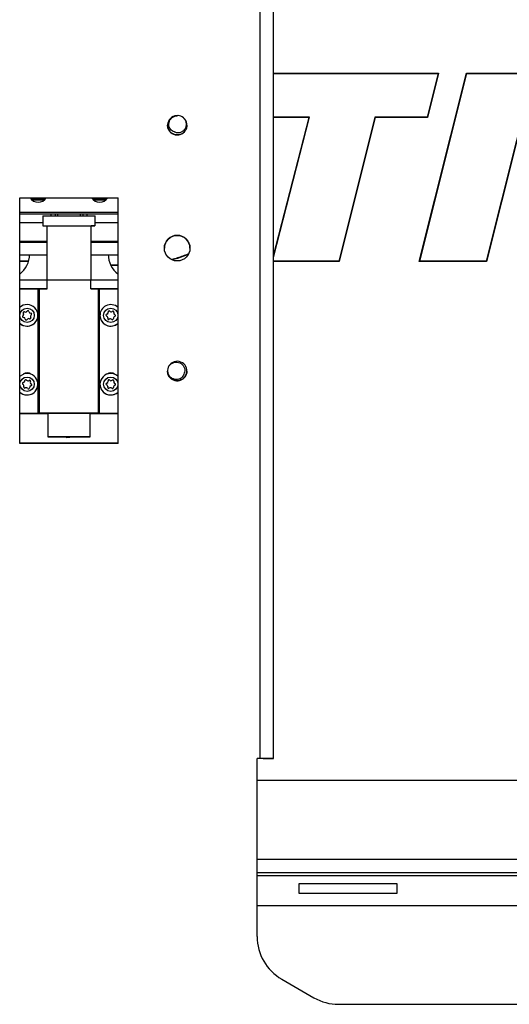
# Model space of a CAD drawing. Header units: millimetres. Extents: x 3619 to 4737, y 1503 to 2366.
# Tile 63 of 256: x 4033 to 4075, y 1815 to 1899. Entities that reach past the tile are written whole.
import ezdxf

# ---------------------------------------------------------------- set-up
doc = ezdxf.new("R2010")
doc.units = ezdxf.units.MM

msp = doc.modelspace()

# ---------------------------------------------------------------- linework, layer by layer
at = {"color": 7, "linetype": 'Continuous', "lineweight": 30}
for p, q in [((4053.3494, 1835.751), (4053.3494, 1937.7798)), ((4054.489, 1835.7503), (4054.489, 1937.7791)), ((4054.489, 1894.7299), (4068.7015, 1894.7299)), ((4054.4911, 1894.6966), (4068.6588, 1894.6966)), ((4067.0393, 1878.5239), (4071.1008, 1894.7334)), ((4067.082, 1878.5572), (4071.1268, 1894.7001)), ((4068.6588, 1894.6966), (4067.7219, 1890.9576)), ((4068.7015, 1894.7299), (4067.7479, 1890.9243)), ((4068.7015, 1894.7299), (4068.6588, 1894.6966)), ((4071.1008, 1894.7334), (4076.8775, 1894.7334)), ((4071.1268, 1894.7001), (4071.1008, 1894.7334)), ((4071.1268, 1894.7001), (4076.8363, 1894.7001)), ((4076.8363, 1894.7001), (4072.7887, 1878.5572)), ((4076.8775, 1894.7272), (4072.8147, 1878.5239)), ((4057.5594, 1890.9243), (4054.489, 1890.9243)), ((4054.489, 1879.0131), (4057.5594, 1890.9243)), ((4057.6024, 1890.9576), (4057.5594, 1890.9243)), ((4063.217, 1890.9576), (4060.1106, 1878.5572)), ((4063.243, 1890.9243), (4060.1366, 1878.5239)), ((4067.7219, 1890.9576), (4063.217, 1890.9576)), ((4063.243, 1890.9243), (4063.217, 1890.9576)), ((4067.7479, 1890.9243), (4063.243, 1890.9243)), ((4067.7479, 1890.9243), (4067.7219, 1890.9576)), ((4045.3829, 1890.2539), (4045.3829, 1890.2538)), ((4045.3829, 1890.2537), (4045.3829, 1890.2537)), ((4045.3936, 1890.1827), (4045.3947, 1890.2535)), ((4047.0496, 1890.2539), (4047.0496, 1890.2539)), ((4047.0496, 1890.2538), (4047.0496, 1890.2538)), ((4032.6696, 1862.8471), (4032.6696, 1884.0137)), ((4032.6696, 1884.0137), (4041.1363, 1884.0137)), ((4032.6696, 1884.0132), (4041.1363, 1884.0132)), ((4041.1363, 1862.8471), (4041.1363, 1884.0137)), ((4034.85, 1883.8781), (4033.6642, 1883.8781)), ((4034.7856, 1883.8174), (4033.7285, 1883.8174)), ((4040.1417, 1883.8781), (4038.9558, 1883.8781)), ((4040.0773, 1883.8174), (4039.0202, 1883.8174)), ((4032.6696, 1882.7807), (4041.1363, 1882.7807)), ((4035.3366, 1882.61), (4032.6696, 1882.61)), ((4034.6593, 1882.4409), (4034.6593, 1881.5942)), ((4035.3366, 1882.6102), (4035.3366, 1882.4419)), ((4035.7108, 1882.6109), (4035.7108, 1882.4421)), ((4035.9293, 1882.6109), (4035.7108, 1882.6109)), ((4035.9293, 1882.6109), (4035.9293, 1882.4422)), ((4037.8766, 1882.61), (4035.9293, 1882.61)), ((4037.8766, 1882.6109), (4037.8766, 1882.4422)), ((4038.095, 1882.6109), (4037.8766, 1882.6109)), ((4038.095, 1882.6109), (4038.095, 1882.4421)), ((4038.4693, 1882.4419), (4038.4693, 1882.6102)), ((4041.1363, 1882.61), (4038.4693, 1882.61)), ((4039.1466, 1881.5942), (4039.1466, 1882.4409)), ((4034.6593, 1881.8641), (4032.6696, 1881.8641)), ((4034.9979, 1881.5942), (4034.9979, 1876.9387)), ((4038.8079, 1876.9387), (4038.8079, 1881.5942)), ((4041.1363, 1881.8641), (4039.1466, 1881.8641)), ((4032.6696, 1880.2724), (4034.9979, 1880.2724)), ((4034.9979, 1880.1704), (4032.6696, 1880.1704)), ((4033.5126, 1880.2724), (4033.5163, 1880.1487)), ((4033.5163, 1880.1484), (4033.5126, 1880.2724)), ((4038.8079, 1880.2724), (4041.1363, 1880.2724)), ((4041.1363, 1880.1704), (4038.8079, 1880.1704)), ((4040.2896, 1880.1487), (4040.2932, 1880.2724)), ((4040.2932, 1880.2724), (4040.2896, 1880.1484)), ((4032.6696, 1879.112), (4034.9979, 1879.112)), ((4038.8079, 1879.112), (4041.1363, 1879.112)), ((4033.425, 1878.5179), (4032.6696, 1878.5179)), ((4041.1363, 1878.1749), (4040.5262, 1878.1833)), ((4041.1363, 1878.2082), (4040.5299, 1878.2166)), ((4060.1366, 1878.5239), (4054.489, 1878.5239)), ((4060.1366, 1878.5239), (4060.1106, 1878.5572)), ((4067.082, 1878.5572), (4067.0393, 1878.5239)), ((4072.8147, 1878.5239), (4067.0393, 1878.5239)), ((4072.7887, 1878.5572), (4067.082, 1878.5572)), ((4072.8147, 1878.5239), (4072.7887, 1878.5572)), ((4032.6696, 1876.937), (4035.0298, 1876.9387)), ((4035.0298, 1876.1598), (4035.0298, 1876.9387)), ((4038.7761, 1876.1598), (4038.7761, 1876.9387)), ((4038.7761, 1876.9387), (4041.1363, 1876.937)), ((4032.6696, 1876.158), (4035.0298, 1876.1598)), ((4034.2663, 1876.1574), (4032.6696, 1876.1574)), ((4034.3664, 1876.1587), (4034.2663, 1876.1574)), ((4034.2663, 1865.4556), (4034.2663, 1876.1574)), ((4034.3664, 1865.4568), (4034.3664, 1876.1587)), ((4038.7761, 1876.1598), (4041.1363, 1876.158)), ((4039.4394, 1865.4568), (4039.4394, 1876.1587)), ((4039.5396, 1876.1574), (4039.4394, 1876.1587)), ((4041.1363, 1876.1574), (4039.5396, 1876.1574)), ((4039.5396, 1865.4556), (4039.5396, 1876.1574)), ((4032.9426, 1873.8557), (4032.9426, 1873.8558)), ((4033.0119, 1873.9891), (4033.0119, 1873.9893)), ((4033.095, 1874.1856), (4033.095, 1874.1858)), ((4033.305, 1874.2521), (4033.305, 1874.2523)), ((4033.457, 1874.2187), (4033.457, 1874.2188)), ((4033.6196, 1874.07), (4033.6196, 1874.0702)), ((4034.2317, 1873.8885), (4034.2317, 1873.8886)), ((4039.5742, 1873.8886), (4039.5742, 1873.8885)), ((4040.1516, 1873.9879), (4040.1516, 1873.988)), ((4040.2751, 1874.1461), (4040.2751, 1874.1463)), ((4040.4123, 1874.2411), (4040.4123, 1874.2412)), ((4040.6322, 1874.2277), (4040.6322, 1874.2279)), ((4040.7557, 1874.0972), (4040.7557, 1874.0971)), ((4040.8604, 1873.9448), (4040.8604, 1873.9449)), ((4033.5972, 1873.7884), (4033.5972, 1873.7882)), ((4033.6191, 1873.7066), (4033.6191, 1873.7067)), ((4040.2405, 1873.6354), (4040.2374, 1873.613)), ((4040.2405, 1873.6354), (4040.2405, 1873.6356)), ((4040.2468, 1873.6803), (4040.2468, 1873.6804)), ((4040.7274, 1873.6314), (4040.7274, 1873.6312)), ((4040.7294, 1873.6057), (4040.7274, 1873.6312)), ((4040.7294, 1873.6057), (4040.7294, 1873.6059)), ((4040.7304, 1873.593), (4040.7294, 1873.6057)), ((4045.3829, 1869.0915), (4045.3829, 1869.0915)), ((4045.3829, 1869.0914), (4045.3829, 1869.0914)), ((4045.3852, 1869.0304), (4045.3896, 1869.091)), ((4047.0496, 1869.0914), (4047.0496, 1869.0915)), ((4047.0496, 1869.0913), (4047.0496, 1869.0913)), ((4032.9685, 1868.1005), (4032.9685, 1868.1007)), ((4033.1104, 1868.2623), (4033.1104, 1868.2624)), ((4033.2565, 1868.3223), (4033.2565, 1868.3224)), ((4033.4735, 1868.2839), (4033.4735, 1868.284)), ((4033.5801, 1868.1215), (4033.5801, 1868.1213)), ((4033.6678, 1867.9767), (4033.6678, 1867.9768)), ((4034.2317, 1867.9618), (4034.2317, 1867.962)), ((4039.5742, 1867.962), (4039.5742, 1867.9618)), ((4040.1519, 1868.0624), (4040.1519, 1868.0625)), ((4040.276, 1868.2208), (4040.276, 1868.2209)), ((4040.4135, 1868.3147), (4040.4135, 1868.3149)), ((4040.6333, 1868.3006), (4040.6333, 1868.3008)), ((4040.7564, 1868.1692), (4040.7564, 1868.169)), ((4040.8605, 1868.0169), (4040.8605, 1868.0171)), ((4033.0166, 1867.7402), (4033.0166, 1867.7404)), ((4033.029, 1867.8027), (4033.029, 1867.8029)), ((4033.4987, 1867.6619), (4033.4987, 1867.6617)), ((4033.4989, 1867.6548), (4033.4987, 1867.6617)), ((4033.4989, 1867.6548), (4033.4989, 1867.655)), ((4033.499, 1867.6514), (4033.4989, 1867.6548)), ((4040.2397, 1867.7097), (4040.2365, 1867.687)), ((4040.2397, 1867.7097), (4040.2397, 1867.7098)), ((4040.2461, 1867.755), (4040.2461, 1867.7551)), ((4040.7265, 1867.7034), (4040.7265, 1867.7032)), ((4040.7285, 1867.6783), (4040.7265, 1867.7032)), ((4040.7285, 1867.6783), (4040.7285, 1867.6785)), ((4040.7294, 1867.6658), (4040.7285, 1867.6783)), ((4032.6696, 1865.4556), (4034.2663, 1865.4556)), ((4032.6696, 1865.4545), (4035.0826, 1865.4545)), ((4034.3664, 1865.4568), (4034.2663, 1865.4556)), ((4035.0826, 1865.4568), (4035.0826, 1863.4248)), ((4038.7233, 1863.4248), (4038.7233, 1865.4568)), ((4038.7233, 1865.4545), (4041.1363, 1865.4545)), ((4039.5396, 1865.4556), (4039.4394, 1865.4568)), ((4039.5396, 1865.4556), (4041.1363, 1865.4556)), ((4041.1363, 1862.8471), (4032.6696, 1862.8471)), ((4053.3494, 1835.751), (4053.0954, 1835.751)), ((4053.0954, 1820.4179), (4053.0954, 1835.751)), ((4053.3494, 1835.7504), (4053.0954, 1835.7504)), ((4053.3494, 1835.7504), (4053.3494, 1835.751)), ((4053.6034, 1835.7503), (4054.489, 1835.7503)), ((4053.6034, 1835.7503), (4053.6034, 1835.7497)), ((4053.6034, 1835.7497), (4054.489, 1835.7497)), ((4054.489, 1835.7503), (4054.489, 1835.7497)), ((4053.0954, 1833.8752), (4111.1166, 1833.8752)), ((4053.0954, 1825.92), (4110.3123, 1825.92)), ((4065.1426, 1824.9535), (4056.676, 1824.9535)), ((4056.676, 1824.9535), (4056.676, 1824.1597)), ((4065.1426, 1824.1597), (4065.1426, 1824.9535)), ((4056.676, 1824.1597), (4065.1426, 1824.1597)), ((4053.0954, 1823.1014), (4091.6395, 1823.1014)), ((4055.2121, 1816.7517), (4057.9789, 1815.1543)), ((4060.0956, 1814.5871), (4087.6497, 1814.5871))]:
    msp.add_line(p, q, dxfattribs=at)
at = {"color": 8, "linetype": 'Continuous', "lineweight": 30}
for p, q in [((4054.489, 1894.6883), (4054.4911, 1894.6966)), ((4057.6024, 1890.9576), (4054.489, 1890.9576)), ((4054.489, 1878.8796), (4057.6024, 1890.9576)), ((4033.4348, 1878.5512), (4032.6696, 1878.5512)), ((4060.1106, 1878.5572), (4054.489, 1878.5572)), ((4041.1363, 1862.8768), (4032.6696, 1862.8768)), ((4110.3123, 1827.0596), (4053.0954, 1827.0596)), ((4053.0954, 1825.666), (4091.4995, 1825.666))]:
    msp.add_line(p, q, dxfattribs=at)
at = {"color": 7, "linetype": 'Continuous', "lineweight": 30, "flags": 128}
for points in [[(4034.6593, 1882.4409), (4034.7197, 1882.4412), (4034.8979, 1882.4416), (4035.1842, 1882.4418), (4035.5631, 1882.4421), (4036.0142, 1882.4422), (4036.5133, 1882.4423), (4037.0334, 1882.4424), (4037.5464, 1882.4423), (4038.0248, 1882.4422), (4038.4426, 1882.442), (4038.7775, 1882.4417), (4039.0113, 1882.4414), (4039.1314, 1882.4411), (4039.1466, 1882.4409)], [(4034.6593, 1881.5942), (4034.7197, 1881.5946), (4034.8979, 1881.5949), (4035.1842, 1881.5952), (4035.5631, 1881.5954), (4036.0142, 1881.5956), (4036.5133, 1881.5957), (4037.0334, 1881.5957), (4037.5464, 1881.5956), (4038.0248, 1881.5955), (4038.4426, 1881.5953), (4038.7775, 1881.595), (4039.0113, 1881.5947), (4039.1314, 1881.5944), (4039.1314, 1881.594), (4039.0113, 1881.5937), (4038.8079, 1881.5934)], [(4034.9979, 1881.5942), (4035.0578, 1881.5945), (4035.2336, 1881.5948), (4035.5142, 1881.5951), (4035.8822, 1881.5953), (4036.3142, 1881.5954), (4036.7833, 1881.5955), (4037.2599, 1881.5955), (4037.714, 1881.5954), (4038.1172, 1881.5952), (4038.4441, 1881.595), (4038.6741, 1881.5947), (4038.7929, 1881.5944), (4038.8079, 1881.5942)], [(4035.0298, 1876.9387), (4035.423, 1876.9389), (4035.8796, 1876.9391), (4036.3801, 1876.9392), (4036.9029, 1876.9392), (4037.4258, 1876.9392), (4037.9262, 1876.9391), (4038.3828, 1876.9389), (4038.7761, 1876.9387)], [(4033.6301, 1873.6657), (4033.6283, 1873.6826), (4033.6191, 1873.7066)], [(4040.2468, 1873.6803), (4040.2461, 1873.6651), (4040.2405, 1873.6354)], [(4032.6696, 1868.6374), (4032.6947, 1868.6602), (4032.9882, 1868.8334)], [(4033.0166, 1867.7402), (4033.0106, 1867.7153), (4033.0104, 1867.709)], [(4040.2461, 1867.755), (4040.2453, 1867.7393), (4040.2397, 1867.7097)], [(4039.4394, 1865.4568), (4039.3514, 1865.4572), (4039.1486, 1865.4575), (4038.8405, 1865.4578), (4038.4416, 1865.4581), (4037.9706, 1865.4583), (4037.4496, 1865.4584), (4036.9029, 1865.4584), (4036.3563, 1865.4584), (4035.8352, 1865.4583), (4035.3642, 1865.4581), (4034.9653, 1865.4578), (4034.6573, 1865.4575), (4034.4545, 1865.4572), (4034.3664, 1865.4568)], [(4035.0826, 1865.4568), (4035.1446, 1865.4571), (4035.3265, 1865.4574), (4035.6157, 1865.4576), (4035.9928, 1865.4578), (4036.4318, 1865.4579), (4036.9029, 1865.458), (4037.3741, 1865.4579), (4037.8131, 1865.4578), (4038.1901, 1865.4576), (4038.4794, 1865.4574), (4038.6612, 1865.4571), (4038.7233, 1865.4568)], [(4038.7233, 1863.4248), (4038.6612, 1863.4251), (4038.4794, 1863.4254), (4038.1901, 1863.4256), (4037.8131, 1863.4258), (4037.3741, 1863.4259), (4036.9029, 1863.426), (4036.4318, 1863.4259), (4035.9928, 1863.4258), (4035.6157, 1863.4256), (4035.3265, 1863.4254), (4035.1446, 1863.4251), (4035.0826, 1863.4248), (4035.1446, 1863.4244), (4035.3265, 1863.4242), (4035.6157, 1863.4239), (4035.9928, 1863.4237), (4036.4318, 1863.4236), (4036.6742, 1863.4236)], [(4036.6742, 1863.4236), (4036.6745, 1863.4211), (4036.6789, 1863.3987), (4036.6855, 1863.3834), (4036.6933, 1863.3775), (4036.701, 1863.3819), (4036.7076, 1863.3959), (4036.712, 1863.4175), (4036.7128, 1863.4244)], [(4037.0152, 1863.4236), (4037.3741, 1863.4236), (4037.8131, 1863.4237), (4038.1901, 1863.4239), (4038.4794, 1863.4242), (4038.6612, 1863.4244), (4038.7233, 1863.4248)]]:
    msp.add_lwpolyline(points, dxfattribs=at)
at = {"color": 7, "linetype": 'Continuous', "lineweight": 30}
for centre, radius in [((4046.2163, 1879.6703), 1.1007), ((4046.2163, 1879.6698), 1.1007), ((4033.3046, 1873.8888), 0.6181), ((4040.5013, 1873.8888), 0.6181), ((4033.3046, 1867.9622), 0.6181), ((4040.5012, 1867.9622), 0.6181)]:
    msp.add_circle(centre, radius, dxfattribs=at)
for centre, radius, start, end in [((4046.2259, 1890.2492), 0.8307, 85.165682, 50.077293), ((4046.2163, 1890.254), 0.8333, 49.356243, 85.645363), ((4034.2571, 1884.4367), 0.8135, 211.372509, 328.627491), ((4039.5488, 1884.4367), 0.8135, 211.372519, 328.627481), ((4035.6597, 1806.9395), 75.6714, 89.961328, 90.244672), ((4038.1461, 1806.9395), 75.6714, 89.755328, 90.038672), ((4034.9983, 1954.863), 73.2696, 269.734864, 269.999698), ((4046.2163, 1879.6698), 1.1007, 0.000007, 179.999993), ((4046.2163, 1879.6694), 1.1007, 89.999936, 180.000064), ((4046.2163, 1879.6694), 1.1007, 359.99994, 90.000092), ((4031.3996, 1879.1327), 2.1167, 306.869899, 359.999999), ((4042.4063, 1879.1327), 2.1167, 180.000003, 233.1301), ((4034.9878, 1692.6625), 183.4973, 89.986896, 90.194034), ((4038.818, 1692.6624), 183.4974, 89.805966, 90.013104), ((4033.3046, 1873.8886), 0.9271, 226.769778, 133.230222), ((4040.5013, 1873.8886), 0.9271, 116.52183, 313.230176), ((4040.5013, 1873.8886), 0.9271, 46.769804, 116.521745), ((4033.3046, 1873.8885), 0.9271, 226.769811, 359.999972), ((4032.9895, 1873.7891), 0.0816, 125.109928, 270.031383), ((4032.9895, 1873.7889), 0.0816, 125.111855, 179.998355), ((4032.8488, 1873.9893), 0.1632, 305.109871, 30.031495), ((4032.8488, 1873.9891), 0.1632, 305.110342, 359.999642), ((4033.0607, 1874.1118), 0.0816, 65.110495, 210.03098), ((4033.0607, 1874.1116), 0.0816, 65.108965, 180.000756), ((4033.1637, 1874.3338), 0.1632, 245.109743, 330.031561), ((4033.1637, 1874.3336), 0.1632, 245.109873, 330.032047), ((4033.3757, 1874.2115), 0.0816, 5.11022, 150.03151), ((4033.3757, 1874.2114), 0.0816, 5.110162, 150.030675), ((4033.6195, 1874.2333), 0.1632, 185.109755, 270.031542), ((4033.6195, 1874.2332), 0.1632, 185.110255, 270.031042), ((4033.7604, 1873.7884), 0.1632, 125.110151, 210.031215), ((4033.6196, 1873.9886), 0.0816, 305.109928, 90.031601), ((4033.6196, 1873.9884), 0.0816, 359.999887, 90.032153), ((4040.5013, 1873.8885), 0.9271, 179.999963, 313.230255), ((4040.1714, 1873.9089), 0.0816, 104.06105, 248.982649), ((4040.1714, 1873.9087), 0.0816, 104.060768, 180.000269), ((4040.0836, 1873.6804), 0.1632, 344.060872, 68.982719), ((4040.1119, 1874.1463), 0.1632, 284.061224, 8.982531), ((4040.1119, 1874.1461), 0.1632, 284.060861, 0.000037), ((4040.3537, 1874.1845), 0.0816, 44.061933, 188.981662), ((4040.3537, 1874.1844), 0.0816, 44.060737, 180.000396), ((4040.5296, 1874.3547), 0.1632, 224.06064, 308.982632), ((4040.5296, 1874.3546), 0.1632, 224.061119, 308.982798), ((4040.6835, 1874.1645), 0.0816, 344.06131, 128.982297), ((4040.6835, 1874.1643), 0.0816, 359.99986, 128.982388), ((4040.9189, 1874.0972), 0.1632, 164.06129, 248.9823), ((4040.9189, 1874.0971), 0.1632, 180.000006, 248.982736), ((4040.8311, 1873.8688), 0.0816, 284.061364, 68.982107), ((4040.8311, 1873.8686), 0.0816, 0.000146, 68.981843), ((4032.9897, 1873.5443), 0.1632, 5.110096, 90.0312), ((4033.2335, 1873.5661), 0.0816, 185.110344, 330.031386), ((4033.4455, 1873.4438), 0.1632, 65.110206, 150.031049), ((4033.5485, 1873.6659), 0.0816, 245.109926, 30.031549), ((4033.7604, 1873.7882), 0.1632, 180.000422, 210.031046), ((4040.319, 1873.6132), 0.0816, 164.060693, 308.983551), ((4040.4729, 1873.4229), 0.1632, 44.061175, 128.982107), ((4040.6488, 1873.5931), 0.0816, 224.061082, 8.982513), ((4040.8906, 1873.6314), 0.1632, 104.060728, 188.982806), ((4046.2216, 1869.1092), 0.8287, 181.275316, 149.151023), ((4033.3046, 1867.962), 0.9271, 226.769753, 109.957023), ((4033.3046, 1868.3596), 0.5757, 53.87641, 126.12359), ((4033.3046, 1868.3586), 0.5757, 54.279316, 125.720684), ((4040.5013, 1867.962), 0.9271, 46.769781, 313.230219), ((4040.5013, 1868.3596), 0.5757, 53.87641, 126.12359), ((4040.5013, 1868.3586), 0.5757, 54.279316, 125.720684), ((4046.2162, 1869.0915), 0.8333, 147.920176, 184.209544), ((4033.3046, 1867.9618), 0.9271, 226.769674, 0.000109), ((4032.9792, 1868.0198), 0.0816, 97.496392, 242.417582), ((4032.9792, 1868.0196), 0.0816, 97.494971, 180.001171), ((4032.8659, 1867.8029), 0.1632, 337.496321, 62.41784), ((4032.9473, 1868.2624), 0.1632, 277.495958, 2.417752), ((4032.9473, 1868.2623), 0.1632, 277.49655, 0.000027), ((4033.1918, 1868.2728), 0.0816, 37.49708, 182.417561), ((4033.1918, 1868.2726), 0.0816, 37.49585, 180.000695), ((4033.386, 1868.4218), 0.1632, 217.495558, 302.418271), ((4033.386, 1868.4216), 0.1632, 217.496853, 302.416976), ((4033.5172, 1868.2151), 0.0816, 337.496358, 122.417478), ((4033.5172, 1868.215), 0.0816, 359.999189, 122.418666), ((4033.7433, 1868.1215), 0.1632, 157.496065, 242.417945), ((4033.7433, 1868.1213), 0.1632, 179.999972, 242.417899), ((4033.63, 1867.9045), 0.0816, 277.496297, 62.417676), ((4033.63, 1867.9044), 0.0816, 0.000844, 62.416411), ((4040.5013, 1867.9618), 0.9271, 179.99994, 313.230277), ((4040.1715, 1867.9833), 0.0816, 103.869485, 248.790721), ((4040.1715, 1867.9832), 0.0816, 103.869109, 179.999988), ((4040.0829, 1867.7551), 0.1632, 343.869362, 68.790773), ((4040.1128, 1868.2209), 0.1632, 283.869332, 8.790795), ((4040.1128, 1868.2208), 0.1632, 283.869667, 0.000005), ((4040.3547, 1868.2583), 0.0816, 43.869082, 188.790648), ((4040.3547, 1868.2582), 0.0816, 43.869095, 180.000566), ((4040.5311, 1868.428), 0.1632, 223.869985, 308.790168), ((4040.5311, 1868.4278), 0.1632, 223.86913, 308.791023), ((4040.6845, 1868.2372), 0.0816, 343.868868, 128.791457), ((4040.6845, 1868.237), 0.0816, 0.000176, 128.790416), ((4040.9196, 1868.1692), 0.1632, 163.869321, 248.790958), ((4040.9196, 1868.169), 0.1632, 179.999425, 248.791382), ((4040.831, 1867.941), 0.0816, 283.869452, 68.790753), ((4040.831, 1867.9409), 0.0816, 0.000857, 68.789354), ((4033.092, 1867.7092), 0.0816, 157.496213, 302.417477), ((4032.8658, 1867.8027), 0.1632, 337.497384, 359.999109), ((4033.2232, 1867.5026), 0.1632, 37.496155, 122.417702), ((4033.4174, 1867.6515), 0.0816, 217.497076, 2.417566), ((4033.6619, 1867.6619), 0.1632, 97.496205, 182.417629), ((4040.318, 1867.6871), 0.0816, 163.868916, 308.791408), ((4040.4714, 1867.4964), 0.1632, 43.869985, 128.790168), ((4040.6478, 1867.666), 0.0816, 223.869111, 8.790518), ((4040.8897, 1867.7034), 0.1632, 103.869181, 188.790945), ((4053.6321, 1402.3105), 433.4406, 89.88672, 90.037363), ((4053.4158, 1741.841), 93.9094, 89.885541, 90.040511), ((4057.3287, 1820.4179), 4.2333, 179.999993, 240.000056), ((4060.0956, 1818.8204), 4.2333, 239.999826, 269.999991)]:
    msp.add_arc(centre, radius, start, end, dxfattribs=at)
for points, knots in [([(4045.9766, 1889.676), (4045.9106, 1889.702), (4045.7781, 1889.7542), (4045.6233, 1889.9112), (4045.5212, 1890.1101), (4045.4876, 1890.3406), (4045.5308, 1890.5773), (4045.6515, 1890.7953), (4045.8417, 1890.9674), (4046.0623, 1891.0671), (4046.2144, 1891.0796), (4046.2795, 1891.0849)], [0, 0, 0, 0, 0.10220667, 0.20531743, 0.31226176, 0.42301253, 0.53781639, 0.65636556, 0.77889226, 0.90537136, 1, 1, 1, 1]), ([(4046.759, 1890.8863), (4046.8102, 1890.824), (4046.9201, 1890.6905), (4046.9977, 1890.4336), (4046.9878, 1890.1623), (4046.8877, 1889.9175), (4046.7158, 1889.7285), (4046.497, 1889.6137), (4046.2614, 1889.5827), (4046.0848, 1889.6204), (4045.9974, 1889.6653), (4045.9766, 1889.676)], [0, 0, 0, 0, 0.11644278, 0.24992231, 0.3794653, 0.50501264, 0.6265071, 0.74390582, 0.85705538, 0.96600979, 1, 1, 1, 1]), ([(4045.4036, 1890.3859), (4045.3962, 1890.3587), (4045.3645, 1890.2409), (4045.4037, 1890.02), (4045.5216, 1889.7636), (4045.7248, 1889.5612), (4045.9817, 1889.4374), (4046.2657, 1889.4058), (4046.5436, 1889.4701), (4046.7859, 1889.623), (4046.9587, 1889.8471), (4047.0478, 1890.0702), (4047.0402, 1890.2089), (4047.0378, 1890.2537)], [0, 0, 0, 0, 0.030788, 0.1330489, 0.2353098, 0.3375707, 0.439831, 0.5420914, 0.6443511, 0.7466118, 0.8488725, 0.9511334, 1, 1, 1, 1]), ([(4047.0379, 1890.2537), (4047.0405, 1890.212), (4047.0491, 1890.0765), (4046.9629, 1889.8554), (4046.7928, 1889.6294), (4046.5521, 1889.4739), (4046.2749, 1889.4066), (4045.9908, 1889.435), (4045.7316, 1889.556), (4045.5298, 1889.756), (4045.4026, 1889.9996), (4045.3931, 1890.1741), (4045.3888, 1890.2545)], [0, 0, 0, 0, 0.0478869, 0.1554071, 0.2629279, 0.3704491, 0.4779705, 0.5854919, 0.693013, 0.8005341, 0.9080551, 1, 1, 1, 1]), ([(4047.1763, 1879.1787), (4046.868, 1879.0502), (4046.3988, 1878.8546), (4045.9039, 1878.7427), (4045.7342, 1878.7043)], [0, 0, 0, 0, 0.657203, 1, 1, 1, 1]), ([(4047.1533, 1879.1336), (4046.8547, 1879.008), (4046.405, 1878.8186), (4045.9283, 1878.7191), (4045.7681, 1878.6856)], [0, 0, 0, 0, 0.6637843, 1, 1, 1, 1]), ([(4045.5102, 1869.5341), (4045.5641, 1869.594), (4045.6798, 1869.7226), (4045.9222, 1869.8375), (4046.192, 1869.8682), (4046.4489, 1869.8056), (4046.6615, 1869.6638), (4046.8076, 1869.4645), (4046.8733, 1869.2361), (4046.8623, 1869.0559), (4046.8309, 1868.9628), (4046.8234, 1868.9406)], [0, 0, 0, 0, 0.1164427, 0.2499224, 0.3794651, 0.5050125, 0.6265073, 0.7439058, 0.8570553, 0.9660099, 1, 1, 1, 1]), ([(4046.8234, 1868.9406), (4046.8076, 1868.8715), (4046.7757, 1868.7327), (4046.6435, 1868.5563), (4046.462, 1868.4257), (4046.2391, 1868.3581), (4045.9986, 1868.3655), (4045.765, 1868.4525), (4045.5666, 1868.6149), (4045.4351, 1868.8182), (4045.4001, 1868.9668), (4045.3852, 1869.0304)], [0, 0, 0, 0, 0.1022066, 0.2053178, 0.3122621, 0.4230127, 0.5378166, 0.6563657, 0.7788923, 0.9053715, 1, 1, 1, 1]), ([(4047.0388, 1869.0909), (4047.0417, 1869.058), (4047.0528, 1868.9316), (4046.9744, 1868.7165), (4046.8121, 1868.4852), (4046.5762, 1868.3223), (4046.3013, 1868.2463), (4046.0165, 1868.2659), (4045.7537, 1868.3788), (4045.5453, 1868.5723), (4045.4076, 1868.8198), (4045.3926, 1869.0028), (4045.3853, 1869.0917)], [0, 0, 0, 0, 0.0379106, 0.1454412, 0.2529712, 0.3605016, 0.4680314, 0.5755615, 0.683092, 0.7906226, 0.8981533, 1, 1, 1, 1]), ([(4045.3866, 1869.0917), (4045.3928, 1869.0057), (4045.4058, 1868.8257), (4045.5398, 1868.5795), (4045.746, 1868.3837), (4046.0075, 1868.268), (4046.292, 1868.2453), (4046.5679, 1868.3182), (4046.805, 1868.4786), (4046.9721, 1868.7079), (4047.057, 1868.9542), (4047.0414, 1869.1133), (4047.035, 1869.1788)], [0, 0, 0, 0, 0.0951709, 0.1991821, 0.3031937, 0.4072058, 0.5112179, 0.61523, 0.7192423, 0.8232545, 0.9272667, 1, 1, 1, 1]), ([(4036.6949, 1863.3776), (4036.7865, 1863.3912), (4036.8947, 1863.4073), (4036.9996, 1863.4214), (4037.0158, 1863.4236)], [0, 0, 0, 0, 0.8457048, 1, 1, 1, 1])]:
    msp.add_open_spline(points, degree=3, knots=knots, dxfattribs=at)

doc.saveas('drawing.dxf')
